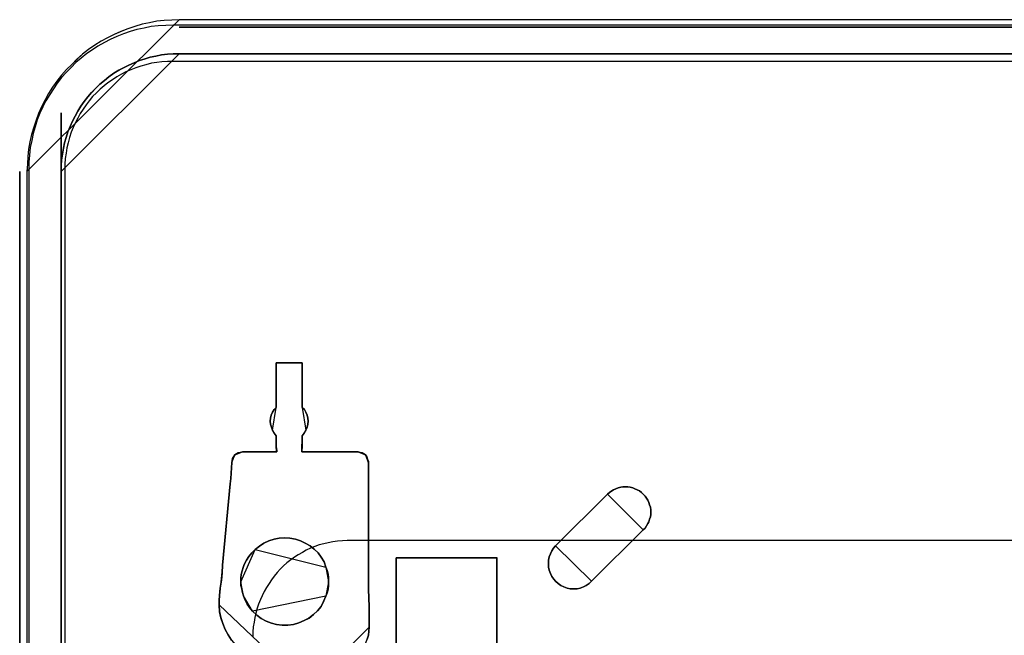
# Model space of a CAD drawing. Extents: x -543332 to -323966, y -9028 to 137422.
# Tile 93 of 250: x -450239 to -448889, y 28104 to 28948. Entities that reach past the tile are written whole.
import ezdxf

# ---------------------------------------------------------------- set-up
doc = ezdxf.new("R2010")
doc.units = 0
doc.header["$MEASUREMENT"] = 0
doc.layers.get('0').update_dxf_attribs({"color": 8})
doc.layers.add('5', color=7, linetype='Continuous')
doc.layers.add('50', color=7, linetype='Continuous')

# ---------------------------------------------------------------- blocks, each defined once
blk = doc.blocks.new('*U1079')
at = {"layer": '5', "color": 7}
for points in [[(20.882215, 0), (19.850995, -0.05138), (18.819774, -0.102761), (17.788554, -0.205522), (16.808894, -0.411043), (15.777674, -0.616565), (14.798014, -0.924847), (13.818355, -1.233129), (12.890256, -1.592792), (11.962158, -2.003835), (11.034059, -2.466258), (10.157522, -2.928682), (9.280985, -3.493866), (8.456008, -4.05905), (7.631032, -4.726995), (6.857616, -5.39494), (6.135762, -6.114265), (5.413908, -6.833591), (4.743614, -7.604296), (4.073321, -8.426382), (3.50615, -9.248468), (2.938978, -10.121935), (2.474929, -10.995401), (2.01088, -11.920248), (1.598392, -12.845095), (1.237465, -13.769942), (0.928098, -14.746169), (0.618732, -15.722396), (0.412488, -16.750004), (0.206244, -17.726231), (0.103122, -18.753839), (0.051561, -19.781446), (0, -20.809054), (20.882215, 0)], [(20.879564, -1), (427.121761, -1), (20.879564, -1)], [(20.882215, -4.67396), (20.057253, -4.67396), (19.283851, -4.725346), (18.458889, -4.828117), (17.685487, -4.982274), (16.912085, -5.136431), (16.190244, -5.341974), (15.416842, -5.598902), (14.695, -5.907216), (13.973158, -6.21553), (13.251316, -6.575229), (12.581035, -6.934929), (11.910753, -7.346014), (11.240471, -7.808485), (10.62175, -8.322341), (10.003028, -8.836198), (9.435867, -9.40144), (8.868705, -9.966682), (8.353104, -10.58331), (7.837503, -11.199938), (7.373461, -11.867951), (6.96098, -12.535965), (6.60006, -13.203978), (6.239139, -13.923377), (5.929778, -14.642776), (5.620417, -15.362175), (5.362616, -16.13296), (5.156376, -16.852359), (5.001696, -17.623144), (4.847015, -18.445314), (4.743895, -19.216099), (4.692335, -19.986884), (4.692335, -20.809054), (20.882215, -4.67396)], [(20.879564, -4.67396), (427.121761, -4.67396), (20.879564, -4.67396)], [(34.179815, -47.007065), (37.740157, -47.007065), (34.179815, -47.007065)], [(34.179815, -47.007065), (34.179815, -53.124259), (34.179815, -47.007065)], [(37.737506, -53.124259), (37.737506, -47.007065), (37.737506, -53.124259)], [(34.182466, -53.121611), (33.872295, -53.430011), (33.665514, -53.78981), (33.458733, -54.201009), (33.407038, -54.612208), (33.355342, -55.023407), (33.407038, -55.434606), (33.510428, -55.845805), (33.665514, -56.257005), (34.182466, -53.121611)], [(38.254458, -56.257005), (38.409544, -55.845805), (38.512934, -55.434606), (38.564629, -55.023407), (38.512934, -54.612208), (38.409544, -54.201009), (38.254458, -53.78981), (38.047677, -53.430011), (37.737506, -53.121611), (38.254458, -56.257005)], [(33.665514, -56.254356), (33.872295, -56.666759), (34.182466, -57.027612), (33.665514, -56.254356)], [(37.737506, -57.027612), (37.995982, -56.666759), (38.254458, -56.254356), (37.737506, -57.027612)], [(34.179815, -57.024964), (34.179815, -58.51802), (34.235487, -59.032867), (34.235487, -59.238806), (34.235487, -59.238806), (34.235487, -59.238806), (34.179815, -57.024964)], [(37.740157, -57.024964), (37.740157, -58.51802), (37.684485, -59.032867), (37.684485, -59.238806), (37.684485, -59.238806), (37.684485, -59.238806), (37.740157, -57.024964)], [(29.543152, -59.236158), (29.232981, -59.287796), (28.974504, -59.339435), (28.716028, -59.494351), (28.509248, -59.649267), (29.543152, -59.236158)], [(29.540501, -59.236158), (34.235487, -59.236158), (29.540501, -59.236158)], [(37.684485, -59.236158), (45.42021, -59.236158), (37.684485, -59.236158)], [(46.401094, -59.649267), (46.194034, -59.494351), (45.935209, -59.339435), (45.676384, -59.287796), (45.417559, -59.236158), (46.401094, -59.649267)], [(27.838535, -63.605582), (27.942456, -62.885568), (27.994416, -62.165554), (28.046377, -61.39411), (28.098337, -60.674096), (27.838535, -63.605582)], [(28.511899, -59.646619), (28.355819, -59.852644), (28.199739, -60.110175), (28.147712, -60.419213), (28.095686, -60.676744), (28.511899, -59.646619)], [(46.812004, -60.830336), (46.812004, -60.52154), (46.708614, -60.212744), (46.605223, -59.903949), (46.398443, -59.646619), (46.812004, -60.830336)], [(46.812004, -60.827688), (46.812004, -61.444703), (46.812004, -62.061719), (46.812004, -62.678735), (46.812004, -63.29575), (46.812004, -60.827688)], [(46.812004, -74.494718), (46.812004, -63.293102), (46.812004, -74.494718)], [(27.841186, -63.602934), (26.807282, -74.751587), (27.841186, -63.602934)], [(71.606896, -75.420982), (71.761602, -75.883451), (71.967876, -76.294536), (72.225718, -76.654234), (72.483561, -76.962547), (72.84454, -77.270861), (73.20552, -77.527788), (73.618068, -77.73333), (74.082185, -77.887487), (74.494733, -77.990258), (74.958849, -77.990258), (75.422966, -77.990258), (75.835514, -77.887487), (76.29963, -77.73333), (76.66061, -77.527788), (77.073158, -77.270861), (77.382569, -76.962547), (84.499024, -69.922731), (84.756866, -69.665803), (84.96314, -69.35749), (85.117846, -69.049177), (85.272551, -68.792249), (85.375688, -68.43255), (85.478825, -68.124237), (85.530394, -67.815924), (85.530394, -67.456225), (85.530394, -67.147912), (85.478825, -66.788214), (85.375688, -66.4799), (85.272551, -66.171587), (85.117846, -65.863274), (84.96314, -65.554961), (84.756866, -65.298033), (84.499024, -65.041106), (84.241181, -64.784178), (83.983338, -64.578636), (83.673927, -64.42448), (83.364516, -64.270323), (83.055105, -64.167552), (82.694126, -64.064781), (82.384715, -64.013395), (82.075304, -64.013395), (81.714324, -64.013395), (81.404913, -64.064781), (81.043933, -64.167552), (80.734522, -64.270323), (80.425111, -64.42448), (80.167269, -64.578636), (79.857858, -64.784178), (79.600015, -65.041106), (72.483561, -72.080923), (72.17415, -72.440621), (71.967876, -72.80032), (71.761602, -73.211404), (71.606896, -73.622488), (71.503759, -74.084958), (71.503759, -74.547428), (71.503759, -75.009898), (71.606896, -75.420982)], [(71.606896, -75.420982), (71.761602, -75.883451), (71.967876, -76.294536), (72.225718, -76.654234), (72.483561, -76.962547), (72.84454, -77.270861), (73.20552, -77.527788), (73.618068, -77.73333), (74.082185, -77.887487), (74.494733, -77.990258), (74.958849, -77.990258), (75.422966, -77.990258), (75.835514, -77.887487), (76.29963, -77.73333), (76.66061, -77.527788), (77.073158, -77.270861), (77.382569, -76.962547), (84.499024, -69.922731), (84.756866, -69.665803), (84.96314, -69.35749), (85.117846, -69.049177), (85.272551, -68.792249), (85.375688, -68.43255), (85.478825, -68.124237), (85.530394, -67.815924), (85.530394, -67.456225), (85.530394, -67.147912), (85.478825, -66.788214), (85.375688, -66.4799), (85.272551, -66.171587), (85.117846, -65.863274), (84.96314, -65.554961), (84.756866, -65.298033), (84.499024, -65.041106), (84.241181, -64.784178), (83.983338, -64.578636), (83.673927, -64.42448), (83.364516, -64.270323), (83.055105, -64.167552), (82.694126, -64.064781), (82.384715, -64.013395), (82.075304, -64.013395), (81.714324, -64.013395), (81.404913, -64.064781), (81.043933, -64.167552), (80.734522, -64.270323), (80.425111, -64.42448), (80.167269, -64.578636), (79.857858, -64.784178), (79.600015, -65.041106), (72.483561, -72.080923), (72.17415, -72.440621), (71.967876, -72.80032), (71.761602, -73.211404), (71.606896, -73.622488), (71.503759, -74.084958), (71.503759, -74.547428), (71.503759, -75.009898), (71.606896, -75.420982)], [(74.082185, -77.887487), (73.618068, -77.73333), (73.20552, -77.527788), (72.84454, -77.270861), (72.483561, -76.962547), (72.225718, -76.654234), (71.967876, -76.294536), (71.761602, -75.883451), (71.606896, -75.420982), (71.503759, -75.009898), (71.503759, -74.547428), (71.503759, -74.084958), (71.606896, -73.622488), (71.761602, -73.211404), (71.967876, -72.80032), (72.17415, -72.440621), (72.483561, -72.080923), (79.600015, -65.041106), (79.857858, -64.784178), (80.167269, -64.578636), (80.425111, -64.42448), (80.734522, -64.270323), (81.043933, -64.167552), (81.404913, -64.064781), (81.714324, -64.013395), (82.075304, -64.013395), (82.384715, -64.013395), (82.694126, -64.064781), (83.055105, -64.167552), (83.364516, -64.270323), (83.673927, -64.42448), (83.983338, -64.578636), (84.241181, -64.784178), (84.499024, -65.041106), (84.756866, -65.298033), (84.96314, -65.554961), (85.117846, -65.863274), (85.272551, -66.171587), (85.375688, -66.4799), (85.478825, -66.788214), (85.530394, -67.147912), (85.530394, -67.456225), (85.530394, -67.815924), (85.478825, -68.124237), (85.375688, -68.43255), (85.272551, -68.792249), (85.117846, -69.049177), (84.96314, -69.35749), (84.756866, -69.665803), (84.499024, -69.922731), (77.382569, -76.962547), (77.073158, -77.270861), (76.66061, -77.527788), (76.29963, -77.73333), (75.835514, -77.887487), (75.422966, -77.990258), (74.958849, -77.990258), (74.494733, -77.990258), (74.082185, -77.887487)], [(84.499025, -69.924035), (84.756867, -69.667051), (84.963141, -69.35867), (85.117846, -69.050288), (85.272552, -68.793304), (85.375688, -68.433526), (85.478825, -68.125145), (85.530394, -67.816764), (85.530394, -67.456986), (85.530394, -67.148604), (85.478825, -66.788826), (85.375688, -66.480445), (85.272552, -66.172064), (85.117846, -65.863683), (84.963141, -65.555301), (84.756867, -65.298317), (84.499025, -65.041333), (84.241183, -64.784348), (83.983341, -64.578761), (83.67393, -64.42457), (83.36452, -64.27038), (83.055109, -64.167586), (82.69413, -64.064792), (82.38472, -64.013395), (82.075309, -64.013395), (81.71433, -64.013395), (81.40492, -64.064792), (81.043941, -64.167586), (80.73453, -64.27038), (80.42512, -64.42457), (80.167278, -64.578761), (79.857867, -64.784348), (79.600025, -65.041333), (84.499025, -69.924035)], [(72.484643, -72.082266), (79.600025, -65.040872), (72.484643, -72.082266)], [(84.49914, -69.921387), (77.381107, -76.962781), (84.49914, -69.921387)], [(36.810553, -71.20471), (36.037088, -71.050561), (35.315187, -70.999178), (34.593286, -71.050561), (33.871384, -71.20471), (33.149483, -71.410242), (32.479146, -71.71854), (31.860374, -72.129603), (31.293166, -72.592049), (30.829087, -73.054496), (30.416572, -73.568325), (30.107185, -74.082155), (29.797799, -74.647367), (29.643106, -75.05843), (29.488413, -75.520877), (29.385284, -76.034706), (29.33372, -76.497152), (29.33372, -77.010982), (29.33372, -77.524811), (29.436849, -77.987257), (29.539977, -78.501087), (29.694671, -78.963533), (29.900928, -79.528746), (30.210314, -80.093958), (30.5197, -80.556404), (30.932215, -81.070234), (31.499423, -81.584063), (32.118196, -82.046509), (32.788533, -82.40619), (33.510434, -82.714487), (34.232335, -82.868636), (35.0058, -82.971402), (35.779266, -82.971402), (36.552732, -82.868636), (37.274633, -82.663104), (37.996534, -82.354807), (38.666871, -81.995126), (39.285643, -81.53268), (39.852851, -81.018851), (40.31693, -80.402255), (40.677881, -79.734277), (40.987267, -79.014916), (41.14196, -78.55247), (41.296653, -78.03864), (41.348218, -77.524811), (41.348218, -77.010982), (41.348218, -76.497152), (41.296653, -75.983323), (41.14196, -75.469494), (40.987267, -75.007047), (40.729445, -74.287686), (40.31693, -73.671091), (39.904415, -73.054496), (39.388772, -72.540667), (38.821564, -72.07822), (38.151227, -71.71854), (37.48089, -71.410242), (36.810553, -71.20471)], [(36.810553, -71.20471), (36.037088, -71.050561), (35.315187, -70.999178), (34.593286, -71.050561), (33.871384, -71.20471), (33.149483, -71.410242), (32.479146, -71.71854), (31.860374, -72.129603), (31.293166, -72.592049), (30.829087, -73.054496), (30.416572, -73.568325), (30.107185, -74.082155), (29.797799, -74.647367), (29.643106, -75.05843), (29.488413, -75.520877), (29.385284, -76.034706), (29.33372, -76.497152), (29.33372, -77.010982), (29.33372, -77.524811), (29.436849, -77.987257), (29.539977, -78.501087), (29.694671, -78.963533), (29.900928, -79.528746), (30.210314, -80.093958), (30.5197, -80.556404), (30.932215, -81.070234), (31.499423, -81.584063), (32.118196, -82.046509), (32.788533, -82.40619), (33.510434, -82.714487), (34.232335, -82.868636), (35.0058, -82.971402), (35.779266, -82.971402), (36.552732, -82.868636), (37.274633, -82.663104), (37.996534, -82.354807), (38.666871, -81.995126), (39.285643, -81.53268), (39.852851, -81.018851), (40.31693, -80.402255), (40.677881, -79.734277), (40.987267, -79.014916), (41.14196, -78.55247), (41.296653, -78.03864), (41.348218, -77.524811), (41.348218, -77.010982), (41.348218, -76.497152), (41.296653, -75.983323), (41.14196, -75.469494), (40.987267, -75.007047), (40.729445, -74.287686), (40.31693, -73.671091), (39.904415, -73.054496), (39.388772, -72.540667), (38.821564, -72.07822), (38.151227, -71.71854), (37.48089, -71.410242), (36.810553, -71.20471)], [(31.293166, -72.592049), (31.860374, -72.129603), (32.479146, -71.71854), (33.149483, -71.410242), (33.871384, -71.20471), (34.593286, -71.050561), (35.315187, -70.999178), (36.037088, -71.050561), (36.810553, -71.20471), (37.48089, -71.410242), (38.151227, -71.71854), (38.821564, -72.07822), (39.388772, -72.540667), (39.904415, -73.054496), (40.31693, -73.671091), (40.729445, -74.287686), (40.987267, -75.007047), (41.14196, -75.469494), (41.296653, -75.983323), (41.348218, -76.497152), (41.348218, -77.010982), (41.348218, -77.524811), (41.296653, -78.03864), (41.14196, -78.55247), (40.987267, -79.014916), (40.677881, -79.734277), (40.31693, -80.402255), (39.852851, -81.018851), (39.285643, -81.53268), (38.666871, -81.995126), (37.996534, -82.354807), (37.274633, -82.663104), (36.552732, -82.868636), (35.779266, -82.971402), (35.0058, -82.971402), (34.232335, -82.868636), (33.510434, -82.714487), (32.788533, -82.40619), (32.118196, -82.046509), (31.499423, -81.584063), (30.932215, -81.070234), (30.5197, -80.556404), (30.210314, -80.093958), (29.900928, -79.528746), (29.694671, -78.963533), (29.539977, -78.501087), (29.436849, -77.987257), (29.33372, -77.524811), (29.33372, -77.010982), (29.33372, -76.497152), (29.385284, -76.034706), (29.488413, -75.520877), (29.643106, -75.05843), (29.797799, -74.647367), (30.107185, -74.082155), (30.416572, -73.568325), (30.829087, -73.054496), (31.293166, -72.592049)], [(40.987677, -75.008457), (40.729835, -74.288843), (40.317289, -73.672031), (39.904742, -73.055219), (39.389059, -72.541209), (38.821808, -72.0786), (38.15142, -71.718793), (37.481032, -71.410387), (36.810644, -71.204783), (36.03712, -71.050579), (35.315164, -70.999178), (34.593207, -71.050579), (33.871251, -71.204783), (33.149295, -71.410387), (32.478907, -71.718793), (31.860087, -72.130001), (31.292836, -72.59261), (40.987677, -75.008457)], [(31.295487, -72.593356), (30.830858, -73.055887), (30.417854, -73.56981), (30.108102, -74.083734), (29.798349, -74.649049), (29.643473, -75.060188), (29.488596, -75.522719), (29.385345, -76.036642), (29.33372, -76.499173), (29.33372, -77.013096), (31.295487, -72.593356)], [(72.483759, -72.079618), (72.174285, -72.439396), (71.96797, -72.799174), (71.761654, -73.210349), (71.606917, -73.621524), (71.503759, -74.084096), (71.503759, -74.546668), (71.503759, -75.00924), (71.606917, -75.420415), (71.761654, -75.882986), (71.96797, -76.294161), (72.225864, -76.653939), (72.483759, -76.962321), (72.844812, -77.270702), (73.205864, -77.527686), (73.618496, -77.733274), (74.082706, -77.887464), (74.495338, -77.990258), (74.959548, -77.990258), (75.423759, -77.990258), (75.83639, -77.887464), (76.300601, -77.733274), (76.661653, -77.527686), (77.074285, -77.270702), (77.383758, -76.962321), (72.483759, -72.079618)], [(50.626846, -78.81118), (50.626846, -73.721462), (50.626846, -78.81118)], [(51.247188, -73.721462), (50.626846, -73.721462), (51.247188, -73.721462)], [(63.826357, -73.721462), (51.244537, -73.721462), (63.826357, -73.721462)], [(63.823706, -73.721462), (64.444049, -73.721462), (63.823706, -73.721462)], [(64.441398, -78.81118), (64.441398, -73.721462), (64.441398, -78.81118)], [(26.396371, -78.914457), (26.499762, -77.885934), (26.654847, -76.805985), (26.758238, -75.777462), (26.809933, -74.748939), (26.396371, -78.914457)], [(41.348218, -77.013096), (41.348218, -76.498407), (41.296333, -75.983718), (41.14068, -75.469029), (40.985026, -75.005809), (41.348218, -77.013096)], [(46.812004, -74.49207), (46.812004, -78.089851), (46.915395, -80.40271), (46.812004, -74.49207)], [(29.33372, -77.010448), (29.33372, -77.524743), (29.437489, -77.98761), (29.541258, -78.501906), (29.696912, -78.964772), (29.33372, -77.010448)], [(40.985026, -79.017735), (41.14068, -78.554515), (41.296333, -78.039826), (41.348218, -77.525137), (41.348218, -77.010448), (40.985026, -79.017735)], [(26.399022, -78.911809), (26.343351, -79.581046), (26.343351, -80.198804), (26.399022, -78.911809)], [(29.694261, -78.962124), (29.901042, -79.528373), (30.211213, -80.094622), (30.521384, -80.557917), (30.934946, -81.072688), (29.694261, -78.962124)], [(30.932295, -81.070315), (31.499522, -81.584123), (32.118314, -82.046549), (32.788673, -82.406214), (33.510598, -82.714498), (34.232523, -82.868641), (35.006014, -82.971402), (35.779505, -82.971402), (36.552996, -82.868641), (37.27492, -82.663118), (37.996845, -82.354833), (38.667204, -81.995168), (39.285997, -81.532742), (39.853223, -81.018935), (40.317318, -80.402366), (40.67828, -79.734417), (40.987677, -79.015087), (30.932295, -81.070315)], [(50.626846, -78.808532), (50.626846, -148.782882), (50.626846, -78.808532)], [(64.441398, -78.81118), (64.441398, -78.656264), (64.441398, -78.501348), (64.441398, -78.81118)], [(64.441398, -78.501348), (64.441398, -78.501348), (64.441398, -78.501348)], [(64.441398, -78.81118), (64.441398, -78.656264), (64.441398, -78.501348), (64.441398, -78.81118)], [(64.441398, -78.81118), (64.441398, -78.656264), (64.441398, -78.501348), (64.441398, -78.81118)], [(64.441398, -78.81118), (64.441398, -78.656264), (64.441398, -78.501348), (64.441398, -78.81118)], [(64.441398, -78.81118), (64.441398, -78.656264), (64.441398, -78.501348), (64.441398, -78.81118)], [(64.441398, -78.81118), (64.441398, -78.656264), (64.441398, -78.501348), (64.441398, -78.81118)], [(64.441398, -78.81118), (64.441398, -78.656264), (64.441398, -78.501348), (64.441398, -78.81118)], [(64.441398, -78.81118), (64.441398, -78.656264), (64.441398, -78.501348), (64.441398, -78.81118)], [(64.441398, -78.81118), (64.441398, -78.656264), (64.441398, -78.501348), (64.441398, -78.81118)], [(64.441398, -78.81118), (64.441398, -78.656264), (64.441398, -78.501348), (64.441398, -78.81118)], [(64.441398, -78.81118), (64.441398, -78.656264), (64.441398, -78.501348), (64.441398, -78.81118)], [(64.441398, -78.81118), (64.441398, -78.656264), (64.441398, -78.501348), (64.441398, -78.81118)], [(64.441398, -78.81118), (64.441398, -78.656264), (64.441398, -78.501348), (64.441398, -78.81118)], [(64.441398, -78.81118), (64.441398, -78.656264), (64.441398, -78.501348), (64.441398, -78.81118)], [(64.441398, -78.81118), (64.441398, -78.656264), (64.441398, -78.501348), (64.441398, -78.81118)], [(64.441398, -78.81118), (64.441398, -78.656264), (64.441398, -78.501348), (64.441398, -78.81118)], [(64.441398, -78.81118), (64.441398, -78.656264), (64.441398, -78.501348), (64.441398, -78.81118)], [(64.441398, -78.81118), (64.441398, -78.656264), (64.441398, -78.501348), (64.441398, -78.81118)], [(64.441398, -78.81118), (64.441398, -78.656264), (64.441398, -78.501348), (64.441398, -78.81118)], [(64.441398, -78.81118), (64.441398, -78.656264), (64.441398, -78.501348), (64.441398, -78.81118)], [(64.441398, -78.81118), (64.441398, -78.656264), (64.441398, -78.501348), (64.441398, -78.81118)], [(64.441398, -386.34188), (64.441398, -78.808532), (64.441398, -386.34188)], [(64.441398, -78.808532), (64.441398, -78.808532), (64.441398, -78.808532)], [(26.343351, -80.196155), (26.394917, -81.121057), (26.601183, -81.943191), (26.859015, -82.765326), (27.168414, -83.587461), (27.580945, -84.306828), (28.045043, -85.026196), (28.560708, -85.642797), (29.127939, -86.259398), (29.798303, -86.824616), (30.468667, -87.287066), (31.190597, -87.698134), (31.964094, -88.057818), (32.789157, -88.366118), (33.61422, -88.571652), (34.49085, -88.674419), (35.367479, -88.725802), (26.343351, -80.196155)], [(46.912744, -83.228271), (46.912744, -80.40271), (46.912744, -83.228271)], [(41.398587, -88.725802), (41.965736, -88.674423), (42.481325, -88.623044), (42.996915, -88.468908), (43.512504, -88.314772), (44.028094, -88.057878), (44.492124, -87.800984), (44.904596, -87.492711), (45.265508, -87.133059), (45.626421, -86.722029), (45.935775, -86.310999), (46.245128, -85.84859), (46.451364, -85.386181), (46.6576, -84.872393), (46.812277, -84.358605), (46.863836, -83.793438), (46.915395, -83.228271), (41.398587, -88.725802)]]:
    blk.add_lwpolyline(points, close=True, dxfattribs=at)
for points in [[(427.122092, 0), (20.879233, 0), (19.84816, -0.051375), (18.817087, -0.10275), (17.786013, -0.2055), (16.806494, -0.411), (15.775421, -0.6165), (14.795901, -0.92475), (13.816382, -1.233), (12.888416, -1.592625), (11.96045, -2.003625), (11.032484, -2.466), (10.156071, -2.928375), (9.279659, -3.4935), (8.454801, -4.058625), (7.629942, -4.7265), (6.856637, -5.394375), (6.134886, -6.113625), (5.413135, -6.832875), (4.742937, -7.6035), (4.072739, -8.4255), (3.505649, -9.2475), (2.938559, -10.120875), (2.474576, -10.99425), (2.010593, -11.919), (1.598164, -12.84375), (1.237288, -13.7685), (0.927966, -14.744625), (0.618644, -15.72075), (0.412429, -16.74825), (0.206215, -17.724375), (0.103107, -18.751875), (0.051554, -19.779375), (0, -20.806875), (0, -801.193125)], [(4.692335, -801.191648), (4.692335, -20.805704), (4.692335, -19.983704), (4.743889, -19.21308), (4.846996, -18.442455), (5.001657, -17.620455), (5.156319, -16.849831), (5.362534, -16.130581), (5.620302, -15.359956), (5.929625, -14.640706), (6.238947, -13.921457), (6.599824, -13.202207), (6.9607, -12.534332), (7.37313, -11.866457), (7.837114, -11.198583), (8.352651, -10.582083), (8.868189, -9.965583), (9.43528, -9.400458), (9.43528, -9.400458), (10.002371, -8.835334), (10.621016, -8.321584), (11.239661, -7.807834), (11.90986, -7.345459), (12.580059, -6.934459), (13.250257, -6.574835), (13.97201, -6.21521), (14.693762, -5.90696), (15.415515, -5.59871), (16.188821, -5.341835), (16.910574, -5.136335), (17.68388, -4.98221), (18.457186, -4.828085), (19.282046, -4.725335), (20.055352, -4.67396), (20.880212, -4.67396), (427.123764, -4.67396)], [(427.123764, -4.67396), (20.880212, -4.67396), (20.880212, -4.67396), (20.055352, -4.67396), (19.282046, -4.725335), (18.457186, -4.828085), (17.68388, -4.98221), (16.910574, -5.136335), (16.188821, -5.341835), (15.415515, -5.59871), (14.693762, -5.90696), (13.97201, -6.21521), (13.250257, -6.574835), (12.580059, -6.934459), (11.90986, -7.345459), (11.239661, -7.807834), (10.621016, -8.321584), (10.002371, -8.835334), (9.43528, -9.400458), (8.868189, -9.965583), (8.352651, -10.582083), (7.837114, -11.198583), (7.37313, -11.866457), (6.9607, -12.534332), (6.599824, -13.202207), (6.238947, -13.921457), (5.929625, -14.640706), (5.620302, -15.359956), (5.362534, -16.130581), (5.156319, -16.849831), (5.001657, -17.620455), (4.846996, -18.442455), (4.743889, -19.21308), (4.692335, -19.983704), (4.692335, -20.805704), (4.692335, -801.191648)], [(46.6576, -84.87247), (46.812277, -84.358693), (46.863836, -83.793537), (46.915395, -83.228382), (46.915395, -80.402606), (46.812277, -78.090607), (46.812277, -74.494164), (46.812277, -63.293813), (46.812277, -62.67728), (46.812277, -62.060747), (46.812277, -61.444214), (46.812277, -60.827681), (46.812277, -60.519414), (46.709159, -60.211148), (46.606041, -59.902881), (46.399805, -59.645993), (46.193569, -59.491859), (45.935774, -59.337726), (45.677978, -59.286348), (45.420183, -59.234971), (37.686332, -59.234971), (37.686332, -59.234971), (37.686332, -59.234971), (37.686332, -59.02946), (37.737891, -58.515682), (37.737891, -57.025727), (37.995686, -56.666083), (38.253481, -56.255061), (38.408158, -55.844039), (38.511276, -55.433017), (38.562835, -55.021995), (38.511276, -54.610973), (38.408158, -54.199951), (38.253481, -53.788929), (38.047245, -53.429284), (37.737891, -53.121018), (37.737891, -47.007065), (34.18032, -47.007065), (34.18032, -47.007065), (34.18032, -53.121018), (33.870966, -53.429284), (33.66473, -53.788929), (33.458494, -54.199951), (33.406935, -54.610973), (33.355376, -55.021995), (33.406935, -55.433017), (33.510053, -55.844039), (33.66473, -56.255061), (33.870966, -56.666083), (34.18032, -57.025727), (34.18032, -58.515682), (34.231879, -59.02946), (34.231879, -59.234971), (34.231879, -59.234971), (34.231879, -59.234971), (29.540009, -59.234971), (29.230655, -59.286348), (28.97286, -59.337726), (28.715065, -59.491859), (28.508829, -59.645993), (28.354152, -59.851504), (28.199475, -60.108392), (28.147916, -60.416659), (28.096357, -60.673548), (28.044798, -61.392836), (27.993239, -62.163503), (27.94168, -62.882791), (27.838562, -63.60208), (26.807382, -74.751053), (26.755823, -75.778608), (26.652705, -76.806163), (26.498028, -77.885096), (26.39491, -78.912651), (26.343351, -79.580562), (26.343351, -80.197095), (26.39491, -81.121894), (26.601146, -81.943938), (26.858941, -82.765982), (27.168295, -83.588026), (27.580767, -84.307315), (28.044798, -85.026604)], [(28.044798, -85.026604), (27.580767, -84.307315), (27.168295, -83.588026), (26.858941, -82.765982), (26.601146, -81.943938), (26.39491, -81.121894), (26.343351, -80.197095), (26.343351, -79.580562), (26.39491, -78.912651), (26.498028, -77.885096), (26.652705, -76.806163), (26.755823, -75.778608), (26.807382, -74.751053), (27.838562, -63.60208), (27.94168, -62.882791), (27.993239, -62.163503), (28.044798, -61.392836), (28.096357, -60.673548), (28.147916, -60.416659), (28.199475, -60.108392), (28.354152, -59.851504), (28.508829, -59.645993), (28.715065, -59.491859), (28.97286, -59.337726), (29.230655, -59.286348), (29.540009, -59.234971), (34.231879, -59.234971), (34.231879, -59.234971), (34.231879, -59.234971), (34.231879, -59.02946), (34.18032, -58.515682), (34.18032, -57.025727), (33.870966, -56.666083), (33.66473, -56.255061), (33.510053, -55.844039), (33.406935, -55.433017), (33.355376, -55.021995), (33.406935, -54.610973), (33.458494, -54.199951), (33.66473, -53.788929), (33.870966, -53.429284), (34.18032, -53.121018), (34.18032, -47.007065), (37.737891, -47.007065), (37.737891, -53.121018), (38.047245, -53.429284), (38.253481, -53.788929), (38.408158, -54.199951), (38.511276, -54.610973), (38.562835, -55.021995), (38.511276, -55.433017), (38.408158, -55.844039), (38.253481, -56.255061), (37.995686, -56.666083), (37.737891, -57.025727), (37.737891, -58.515682), (37.686332, -59.02946), (37.686332, -59.234971), (37.686332, -59.234971), (37.686332, -59.234971), (45.420183, -59.234971), (45.677978, -59.286348), (45.935774, -59.337726), (46.193569, -59.491859), (46.399805, -59.645993), (46.606041, -59.902881), (46.709159, -60.211148), (46.812277, -60.519414), (46.812277, -60.827681), (46.812277, -61.444214), (46.812277, -62.060747), (46.812277, -62.67728), (46.812277, -63.293813), (46.812277, -74.494164), (46.812277, -78.090607), (46.915395, -80.402606), (46.915395, -83.228382), (46.915395, -83.228382), (46.863836, -83.793537), (46.812277, -84.358693), (46.6576, -84.87247)], [(50.625815, -386.338651), (50.625815, -323.250088), (50.625815, -298.744188), (50.625815, -173.234937), (50.625815, -148.780413), (50.625815, -78.807593), (50.625815, -73.721462), (51.244508, -73.721462), (63.8246, -73.721462), (64.443293, -73.721462), (64.443293, -78.807593), (64.443293, -78.807593), (64.443293, -386.338651)], [(64.444049, -386.341247), (64.444049, -78.807635), (64.444049, -73.721462), (63.825368, -73.721462), (63.825368, -73.721462), (51.245527, -73.721462), (50.626846, -73.721462), (50.626846, -78.807635), (50.626846, -148.781036), (50.626846, -173.235764), (50.626846, -298.746057), (50.626846, -323.25216), (50.626846, -386.341247)]]:
    blk.add_lwpolyline(points, dxfattribs=at)
at = {"layer": '5', "color": 59}
for points in [[(4.692335, -12.740183), (4.692335, -801.190946), (4.692335, -12.740183)], [(-1, -20.806406), (-1, -801.190946), (-1, -20.806406)]]:
    blk.add_lwpolyline(points, close=True, dxfattribs=at)
at = {"layer": '50', "color": 7}
for points in [[(427.645004, -0.744126), (20.050967, -0.744126), (19.024282, -0.79546), (17.997597, -0.846793), (17.022246, -0.94946), (16.046895, -1.154793), (15.071544, -1.360126), (14.147527, -1.616793), (13.22351, -1.924793), (12.299494, -2.284126), (11.426811, -2.694792), (10.605463, -3.105459), (9.732781, -3.618792), (8.962767, -4.132125), (8.192753, -4.645458), (7.422739, -5.261458), (6.704059, -5.877458), (6.036714, -6.544791), (5.369368, -7.212124), (4.753357, -7.930791), (4.137346, -8.70079), (3.624004, -9.47079), (3.110661, -10.24079), (2.597318, -11.113456), (2.186644, -11.934789), (1.77597, -12.807456), (1.41663, -13.731456), (1.108625, -14.655455), (0.851953, -15.579455), (0.646616, -16.554788), (0.441279, -17.530121), (0.338611, -18.556787), (0.235942, -19.53212), (0.235942, -20.558787), (0.235942, -801.133213)], [(427.652586, -5.717326), (20.040252, -5.717326), (19.270204, -5.717326), (18.500155, -5.76866), (17.781443, -5.871328), (17.062732, -5.973996), (16.292683, -6.179331), (15.625308, -6.384667), (14.906596, -6.590003), (14.23922, -6.846672), (13.571845, -7.154676), (12.955806, -7.462679), (12.339768, -7.822017), (11.723729, -8.232688), (11.10769, -8.64336), (10.594324, -9.054031), (10.029622, -9.516037), (9.516256, -10.029376), (9.002891, -10.542715), (8.540862, -11.107388), (8.130169, -11.672061), (7.719477, -12.236735), (7.308784, -12.852742), (6.949428, -13.468749), (6.641409, -14.084756), (6.333389, -14.752097), (6.076706, -15.419438), (5.820024, -16.138113), (5.666014, -16.856788), (5.460668, -17.575463), (5.357995, -18.294138), (5.255321, -19.012813), (5.203985, -19.782822), (5.203985, -20.552831), (5.203985, -801.136518)], [(403.826716, -71.359325), (43.917459, -71.359325), (43.249914, -71.410669), (42.582369, -71.462013), (41.914825, -71.564701), (41.29863, -71.66739), (40.682435, -71.821422), (40.06624, -71.975454), (39.450045, -72.18083), (38.885199, -72.437551), (38.269004, -72.694271), (37.755508, -73.002336), (37.190663, -73.3104), (36.677167, -73.669809), (36.163671, -74.029217), (35.650175, -74.43997), (35.188029, -74.850723), (34.725883, -75.312819), (34.315086, -75.774916), (33.904289, -76.237013), (33.544842, -76.750454), (33.185395, -77.263895), (32.825948, -77.82868), (32.51785, -78.34212), (32.261102, -78.958249), (32.004354, -79.47169), (31.747606, -80.087819), (31.542208, -80.652604), (31.388159, -81.320077), (31.234111, -81.936206), (31.131411, -82.552335), (31.028712, -83.219808), (30.977363, -83.887281), (30.977363, -84.554755)]]:
    blk.add_lwpolyline(points, dxfattribs=at)
blk = doc.blocks.new('*U1106')
at = {"layer": '5', "color": 59}
blk.add_lwpolyline([(-1, -20.806406), (-1, -801.190946), (-1, -20.806406)], close=True, dxfattribs=at)

msp = doc.modelspace()

# ---------------------------------------------------------------- block references
at = {"xscale": 10, "yscale": 10, "zscale": 10}
for name in ['*U1079', '*U1106']:
    msp.add_blockref(name, (-450229.1, 28948), dxfattribs=at)

doc.saveas('drawing.dxf')
